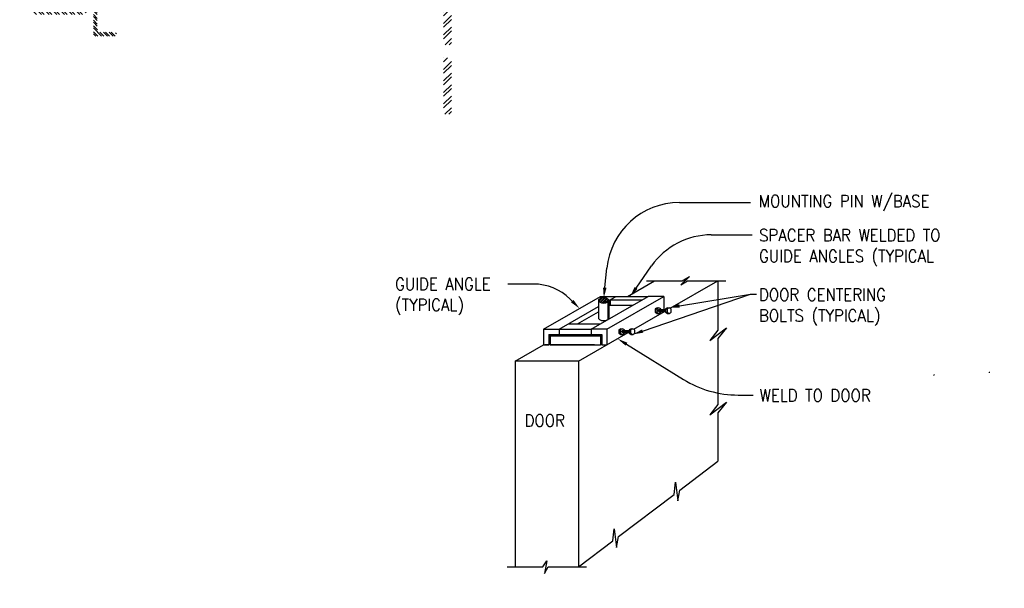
# Model space of a CAD drawing. Extents: x 0 to 15525, y 0 to 13883.
# Tile 4 of 6: x 2213 to 3348, y 777 to 1432. Entities that reach past the tile are written whole.
import ezdxf
from ezdxf.enums import TextEntityAlignment as Align

# ---------------------------------------------------------------- set-up
doc = ezdxf.new("R2010")
doc.units = 0
doc.header["$LTSCALE"] = 24
doc.layers.get('0').update_dxf_attribs({"linetype": 'CONTINUOUS'})
doc.layers.add('MECHANICAL', color=4, linetype='CONTINUOUS')
doc.layers.add('STEEL', color=3, linetype='CONTINUOUS')
doc.styles.get("Standard").update_dxf_attribs({"font": 'SIMPLEX'})

# ---------------------------------------------------------------- blocks, each defined once
blk = doc.blocks.new('*X')
at = {"color": 0}
for p, q in [((1301.93, 2123.95), (1302.11, 2124.13)), ((1301.93, 2123.06), (1303, 2124.13)), ((1301.93, 2121.29), (1303.43, 2122.79)), ((1301.93, 2120.41), (1303.43, 2121.91)), ((1301.93, 2118.64), (1303.43, 2120.14)), ((1301.93, 2117.76), (1303.43, 2119.26)), ((1339.4, 2108.38), (1351.66, 2120.64)), ((1301.93, 2115.99), (1303.43, 2117.49)), ((1301.93, 2115.11), (1303.43, 2116.61)), ((1302.97, 2114.38), (1303.43, 2114.84)), ((1339.4, 2099.54), (1353.68, 2113.82)), ((1373.18, 2109.32), (1367.18, 2115.32)), ((1373.18, 2100.48), (1367.18, 2106.48)), ((1330.92, 2073.39), (1353.68, 2096.15)), ((1337.82, 2071.44), (1353.68, 2087.31)), ((1373.18, 2082.8), (1367.18, 2088.8)), ((1145.31, 2073.39), (1154.31, 2082.39)), ((1154.15, 2073.39), (1163.15, 2082.39)), ((1171.82, 2073.39), (1180.82, 2082.39)), ((1180.66, 2073.39), (1189.66, 2082.39)), ((1198.34, 2073.39), (1207.34, 2082.39)), ((1207.18, 2073.39), (1216.18, 2082.39)), ((1224.86, 2073.39), (1233.86, 2082.39)), ((1233.7, 2073.39), (1242.7, 2082.39)), ((1251.37, 2073.39), (1260.37, 2082.39)), ((1260.21, 2073.39), (1269.21, 2082.39)), ((1277.89, 2073.39), (1286.89, 2082.39)), ((1286.73, 2073.39), (1295.73, 2082.39)), ((1304.41, 2073.39), (1313.41, 2082.39)), ((1313.25, 2073.39), (1322.25, 2082.39)), ((1373.18, 2073.96), (1367.18, 2079.96)), ((1339.4, 2055.35), (1353.68, 2069.63)), ((1339.4, 2046.51), (1353.68, 2060.79)), ((1373.18, 2056.28), (1367.18, 2062.28)), ((1373.18, 2047.45), (1367.18, 2053.45)), ((1345.71, 2035.14), (1353.68, 2043.11)), ((1373.18, 2029.77), (1367.18, 2035.77)), ((1292.88, 1544.39), (1283.15, 1554.12)), ((1292.88, 1553.23), (1291.99, 1554.12)), ((1292.88, 1526.71), (1274.88, 1544.71)), ((2090.6, 1533.75), (2099.12, 1542.28)), ((1292.88, 1517.87), (1274.88, 1535.87)), ((2090.6, 1525.18), (2099.6, 1534.18)), ((2090.6, 1520.5), (2099.6, 1529.49)), ((2090.6, 1511.93), (2099.6, 1520.92)), ((1292.88, 1500.2), (1274.88, 1518.2)), ((2090.6, 1507.24), (2099.6, 1516.23)), ((1292.88, 1491.36), (1274.88, 1509.36)), ((2090.6, 1498.67), (2099.6, 1507.66)), ((2090.61, 1493.98), (2099.6, 1502.98)), ((2116.52, 1497.8), (2122.26, 1503.54)), ((2124.68, 1494.54), (2133.68, 1503.54)), ((2130.93, 1494.54), (2139.93, 1503.54)), ((2142.36, 1494.54), (2151.36, 1503.54)), ((2148.61, 1494.54), (2157.61, 1503.54)), ((2160.04, 1494.54), (2169.04, 1503.54)), ((2166.29, 1494.54), (2175.29, 1503.54)), ((2177.72, 1494.54), (2186.72, 1503.54)), ((2183.97, 1494.54), (2192.97, 1503.54)), ((2195.39, 1494.54), (2204.39, 1503.54)), ((2201.64, 1494.54), (2210.64, 1503.54)), ((2213.07, 1494.54), (2222.07, 1503.54)), ((2219.32, 1494.54), (2228.32, 1503.54)), ((2230.75, 1494.54), (2236.52, 1500.31)), ((2090.61, 1485.41), (2099.6, 1494.41)), ((1292.88, 1473.68), (1274.88, 1491.68)), ((2090.61, 1480.73), (2099.6, 1489.72)), ((1292.88, 1464.84), (1274.88, 1482.84)), ((2090.61, 1472.16), (2099.6, 1481.15)), ((2090.61, 1467.47), (2099.6, 1476.46)), ((2090.51, 1458.8), (2099.6, 1467.89)), ((1292.88, 1447.16), (1274.88, 1465.16)), ((2080.63, 1444.24), (2099.6, 1463.2)), ((1292.88, 1438.32), (1274.88, 1456.32)), ((2089.2, 1444.24), (2099.6, 1454.63)), ((2046.56, 1449.94), (2048.91, 1452.28)), ((2049.43, 1444.24), (2058.43, 1453.24)), ((2054.12, 1444.24), (2063.12, 1453.24)), ((2062.69, 1444.24), (2071.69, 1453.24)), ((2067.37, 1444.24), (2076.37, 1453.24)), ((2075.95, 1444.24), (2085.05, 1453.34)), ((2093.89, 1444.24), (2099.6, 1449.94)), ((1289.15, 1424.37), (1274.88, 1438.65)), ((1280.31, 1424.37), (1274.88, 1429.81)), ((1292.88, 1385.29), (1283.8, 1394.37)), ((1292.88, 1394.13), (1292.64, 1394.37)), ((1292.88, 1367.61), (1274.88, 1385.61)), ((1292.88, 1358.77), (1274.88, 1376.77)), ((1292.88, 1341.1), (1274.88, 1359.1)), ((1292.88, 1332.26), (1274.88, 1350.26)), ((1292.88, 1314.58), (1274.88, 1332.58)), ((1292.88, 1305.74), (1274.88, 1323.74)), ((1292.88, 1288.06), (1274.88, 1306.06)), ((1292.88, 1279.23), (1274.88, 1297.23)), ((1289.8, 1264.62), (1274.88, 1279.55)), ((1280.97, 1264.62), (1274.88, 1270.71)), ((0.99, 0.51), (1.01, 0.52)), ((1.01, 0.5), (1.03, 0.52)), ((1.02, 0.49), (1.05, 0.52)), ((1.03, 0.46), (1.09, 0.52)), ((1.03, 0.48), (1.07, 0.52)), ((1.04, 0.45), (1.08, 0.49)), ((1.05, 0.43), (1.09, 0.47)), ((1.05, 0.42), (1.09, 0.45)), ((1.06, 0.4), (1.1, 0.44)), ((1.06, 0.38), (1.1, 0.42)), ((1.07, 0.37), (1.11, 0.41)), ((1.08, 0.34), (1.18, 0.43)), ((1.08, 0.35), (1.12, 0.39)), ((1.09, 0.5), (1.11, 0.51)), ((1.1, 0.33), (1.16, 0.4)), ((1.12, 0.33), (1.14, 0.36)), ((1.13, 0.41), (1.24, 0.52)), ((1.13, 0.5), (1.16, 0.52)), ((1.13, 0.52), (1.14, 0.52)), ((1.15, 0.45), (1.22, 0.52)), ((1.16, 0.48), (1.2, 0.52)), ((1.16, 0.5), (1.18, 0.52)), ((1.19, 0.44), (1.22, 0.48)), ((1.19, 0.43), (1.23, 0.47)), ((1.2, 0.41), (1.24, 0.45)), ((1.2, 0.4), (1.24, 0.44)), ((1.21, 0.38), (1.25, 0.42)), ((1.22, 0.37), (1.26, 0.41)), ((1.22, 0.35), (1.26, 0.39)), ((1.23, 0.34), (1.32, 0.43)), ((1.24, 0.5), (1.25, 0.51)), ((1.24, 0.33), (1.31, 0.39)), ((1.27, 0.33), (1.29, 0.36)), ((1.28, 0.5), (1.31, 0.52)), ((1.28, 0.51), (1.29, 0.52)), ((1.28, 0.41), (1.34, 0.47)), ((1.29, 0.44), (1.37, 0.52)), ((1.3, 0.5), (1.33, 0.52)), ((1.31, 0.48), (1.35, 0.52)), ((1.37, 0.5), (1.37, 0.5)), ((1.41, 0.5), (1.43, 0.52)), ((1.41, 0.33), (1.44, 0.36)), ((1.41, 0.35), (1.42, 0.36)), ((1.43, 0.5), (1.46, 0.52)), ((1.43, 0.33), (1.5, 0.4)), ((1.45, 0.45), (1.52, 0.52)), ((1.45, 0.47), (1.5, 0.52)), ((1.45, 0.49), (1.48, 0.52)), ((1.45, 0.43), (1.5, 0.49)), ((1.45, 0.41), (1.5, 0.46)), ((1.45, 0.39), (1.5, 0.44)), ((1.45, 0.37), (1.5, 0.42)), ((1.46, 0.33), (1.5, 0.38)), ((1.48, 0.33), (1.51, 0.36)), ((1.5, 0.33), (1.52, 0.36)), ((1.52, 0.5), (1.54, 0.52)), ((1.52, 0.33), (1.54, 0.35)), ((1.54, 0.5), (1.54, 0.5)), ((1.54, 0.33), (1.54, 0.33)), ((1.59, 0.5), (1.6, 0.52)), ((1.59, 0.34), (1.61, 0.36)), ((1.6, 0.5), (1.62, 0.52)), ((1.6, 0.33), (1.66, 0.38)), ((1.62, 0.49), (1.65, 0.52)), ((1.62, 0.48), (1.67, 0.52)), ((1.62, 0.46), (1.69, 0.52)), ((1.62, 0.44), (1.66, 0.47)), ((1.62, 0.41), (1.66, 0.45)), ((1.62, 0.39), (1.66, 0.42)), ((1.62, 0.37), (1.66, 0.4)), ((1.63, 0.33), (1.66, 0.36)), ((1.65, 0.33), (1.67, 0.36)), ((1.66, 0.47), (1.7, 0.51)), ((1.67, 0.46), (1.71, 0.5)), ((1.67, 0.33), (1.69, 0.36)), ((1.68, 0.45), (1.72, 0.49)), ((1.69, 0.44), (1.73, 0.47)), ((1.69, 0.33), (1.69, 0.34)), ((1.7, 0.43), (1.74, 0.46)), ((1.71, 0.41), (1.75, 0.45)), ((1.72, 0.4), (1.75, 0.44)), ((1.73, 0.39), (1.76, 0.43)), ((1.74, 0.38), (1.77, 0.42)), ((1.75, 0.37), (1.78, 0.41)), ((1.76, 0.51), (1.77, 0.52)), ((1.76, 0.36), (1.79, 0.39)), ((1.77, 0.5), (1.79, 0.52)), ((1.77, 0.35), (1.83, 0.41)), ((1.78, 0.33), (1.83, 0.39)), ((1.79, 0.5), (1.82, 0.52)), ((1.8, 0.49), (1.84, 0.52)), ((1.8, 0.46), (1.86, 0.52)), ((1.8, 0.44), (1.83, 0.47)), ((1.8, 0.42), (1.83, 0.45)), ((1.8, 0.4), (1.83, 0.43)), ((1.8, 0.33), (1.83, 0.37)), ((1.82, 0.33), (1.83, 0.35)), ((1.86, 0.5), (1.86, 0.51)), ((1.9, 0.5), (1.92, 0.52)), ((1.9, 0.48), (1.94, 0.52)), ((1.9, 0.46), (1.96, 0.52)), ((1.9, 0.35), (2.07, 0.52)), ((1.9, 0.33), (2.09, 0.52)), ((1.91, 0.45), (1.94, 0.47)), ((1.92, 0.33), (2.11, 0.52)), ((1.93, 0.45), (1.93, 0.45)), ((1.94, 0.33), (2.11, 0.5)), ((1.96, 0.49), (1.99, 0.52)), ((1.97, 0.33), (1.99, 0.36)), ((1.98, 0.5), (2.01, 0.52)), ((1.99, 0.33), (2.01, 0.36)), ((2, 0.5), (2.03, 0.52)), ((2.01, 0.33), (2.03, 0.36)), ((2.02, 0.5), (2.05, 0.52)), ((2.03, 0.33), (2.06, 0.36)), ((2.05, 0.33), (2.11, 0.39)), ((2.07, 0.38), (2.11, 0.41)), ((2.07, 0.33), (2.11, 0.37)), ((2.08, 0.41), (2.08, 0.41)), ((2.09, 0.33), (2.11, 0.35)), ((2.15, 0.5), (2.18, 0.52)), ((2.15, 0.51), (2.16, 0.52)), ((2.15, 0.34), (2.16, 0.36)), ((2.16, 0.33), (2.24, 0.41)), ((2.17, 0.5), (2.2, 0.52)), ((2.18, 0.44), (2.26, 0.52)), ((2.18, 0.47), (2.24, 0.52)), ((2.18, 0.49), (2.22, 0.52)), ((2.18, 0.42), (2.24, 0.48)), ((2.18, 0.4), (2.24, 0.46)), ((2.18, 0.38), (2.24, 0.43)), ((2.18, 0.33), (2.24, 0.39)), ((2.2, 0.33), (2.24, 0.37)), ((2.22, 0.33), (2.25, 0.36)), ((2.24, 0.33), (2.27, 0.36)), ((2.26, 0.5), (2.28, 0.52)), ((2.26, 0.33), (2.29, 0.36)), ((2.28, 0.5), (2.28, 0.5)), ((2.28, 0.33), (2.31, 0.36)), ((2.3, 0.33), (2.37, 0.4)), ((2.33, 0.33), (2.37, 0.38)), ((2.34, 0.39), (2.36, 0.41)), ((2.35, 0.33), (2.37, 0.36)), ((2.37, 0.33), (2.37, 0.34)), ((2.4, 0.51), (2.41, 0.52)), ((2.4, 0.34), (2.41, 0.36)), ((2.41, 0.5), (2.43, 0.52)), ((2.41, 0.33), (2.52, 0.44)), ((2.43, 0.5), (2.45, 0.52)), ((2.43, 0.33), (2.5, 0.4)), ((2.44, 0.45), (2.52, 0.52)), ((2.44, 0.47), (2.49, 0.52)), ((2.44, 0.49), (2.47, 0.52)), ((2.44, 0.43), (2.5, 0.48)), ((2.44, 0.4), (2.5, 0.46)), ((2.44, 0.38), (2.5, 0.44)), ((2.45, 0.33), (2.5, 0.38)), ((2.47, 0.33), (2.5, 0.36)), ((2.5, 0.33), (2.52, 0.36)), ((2.51, 0.5), (2.54, 0.52)), ((2.51, 0.41), (2.57, 0.47)), ((2.52, 0.33), (2.54, 0.36)), ((2.53, 0.5), (2.56, 0.52)), ((2.53, 0.41), (2.57, 0.45)), ((2.54, 0.4), (2.57, 0.43)), ((2.54, 0.33), (2.56, 0.36)), ((2.55, 0.47), (2.55, 0.47)), ((2.55, 0.38), (2.57, 0.41)), ((2.56, 0.5), (2.58, 0.52)), ((2.56, 0.33), (2.58, 0.36)), ((2.57, 0.38), (2.57, 0.39)), ((2.58, 0.5), (2.6, 0.52)), ((2.58, 0.33), (2.64, 0.4)), ((2.59, 0.49), (2.62, 0.52)), ((2.6, 0.33), (2.64, 0.37)), ((2.61, 0.48), (2.64, 0.52)), ((2.61, 0.47), (2.64, 0.5)), ((2.61, 0.39), (2.63, 0.41)), ((2.62, 0.45), (2.64, 0.48)), ((2.62, 0.33), (2.64, 0.35)), ((2.63, 0.45), (2.64, 0.46)), ((2.68, 0.51), (2.69, 0.52)), ((2.68, 0.5), (2.71, 0.52)), ((2.68, 0.34), (2.69, 0.36)), ((2.69, 0.33), (2.79, 0.44)), ((2.7, 0.5), (2.73, 0.52)), ((2.71, 0.33), (2.77, 0.39)), ((2.72, 0.49), (2.75, 0.52)), ((2.72, 0.47), (2.77, 0.52)), ((2.72, 0.45), (2.79, 0.52)), ((2.72, 0.43), (2.77, 0.48)), ((2.72, 0.4), (2.77, 0.46)), ((2.72, 0.38), (2.77, 0.44)), ((2.73, 0.33), (2.77, 0.37)), ((2.75, 0.33), (2.78, 0.36)), ((2.77, 0.33), (2.79, 0.36)), ((2.79, 0.5), (2.81, 0.52)), ((2.79, 0.42), (2.82, 0.44)), ((2.79, 0.33), (2.81, 0.35)), ((2.81, 0.5), (2.83, 0.52)), ((2.81, 0.42), (2.84, 0.44)), ((2.83, 0.5), (2.86, 0.52)), ((2.83, 0.41), (2.91, 0.49)), ((2.84, 0.4), (2.87, 0.43)), ((2.84, 0.38), (2.88, 0.42)), ((2.85, 0.49), (2.87, 0.52)), ((2.85, 0.36), (2.89, 0.41)), ((2.85, 0.35), (2.9, 0.4)), ((2.86, 0.48), (2.89, 0.51)), ((2.86, 0.46), (2.9, 0.5)), ((2.86, 0.34), (2.9, 0.38)), ((2.87, 0.43), (2.92, 0.48)), ((2.88, 0.33), (2.9, 0.36)), ((2.89, 0.33), (2.94, 0.37)), ((2.92, 0.37), (2.93, 0.39)), ((2.92, 0.33), (2.94, 0.35)), ((3.65, 0.51), (3.66, 0.52)), ((3.65, 0.34), (3.66, 0.36)), ((3.66, 0.33), (3.85, 0.52)), ((3.66, 0.5), (3.68, 0.52)), ((3.68, 0.44), (3.77, 0.52)), ((3.68, 0.46), (3.75, 0.52)), ((3.68, 0.48), (3.72, 0.52)), ((3.68, 0.5), (3.7, 0.52)), ((3.68, 0.42), (3.74, 0.47)), ((3.68, 0.4), (3.74, 0.45)), ((3.68, 0.37), (3.74, 0.43)), ((3.68, 0.33), (3.74, 0.38)), ((3.7, 0.33), (3.74, 0.36)), ((3.73, 0.33), (3.75, 0.36)), ((3.75, 0.33), (3.77, 0.36)), ((3.76, 0.5), (3.77, 0.5)), ((3.77, 0.42), (3.87, 0.52)), ((3.77, 0.33), (3.77, 0.33)), ((3.78, 0.41), (3.82, 0.44)), ((3.79, 0.5), (3.81, 0.52)), ((3.79, 0.4), (3.83, 0.43)), ((3.8, 0.39), (3.84, 0.42)), ((3.8, 0.34), (3.81, 0.36)), ((3.81, 0.5), (3.83, 0.52)), ((3.81, 0.38), (3.85, 0.41)), ((3.81, 0.33), (3.87, 0.39)), ((3.83, 0.37), (3.86, 0.4)), ((3.83, 0.33), (3.88, 0.38)), ((3.85, 0.33), (3.89, 0.37)), ((3.86, 0.49), (3.89, 0.52)), ((3.87, 0.33), (3.9, 0.36)), ((3.89, 0.5), (3.92, 0.52)), ((3.9, 0.33), (3.92, 0.36)), ((3.91, 0.5), (3.92, 0.5)), ((3.92, 0.33), (3.93, 0.35)), ((3.96, 0.5), (3.98, 0.52)), ((3.96, 0.52), (3.96, 0.52)), ((3.96, 0.33), (3.98, 0.36)), ((3.96, 0.35), (3.96, 0.36)), ((3.98, 0.5), (4, 0.52)), ((3.98, 0.33), (4.06, 0.41)), ((4, 0.46), (4.06, 0.52)), ((4, 0.48), (4.04, 0.52)), ((4, 0.5), (4.02, 0.52)), ((4, 0.44), (4.06, 0.49)), ((4, 0.42), (4.06, 0.47)), ((4, 0.4), (4.06, 0.45)), ((4, 0.37), (4.07, 0.44)), ((4, 0.33), (4.06, 0.39)), ((4.02, 0.33), (4.06, 0.37)), ((4.04, 0.33), (4.07, 0.36)), ((4.06, 0.5), (4.09, 0.52)), ((4.06, 0.41), (4.09, 0.44)), ((4.07, 0.33), (4.09, 0.36)), ((4.08, 0.5), (4.11, 0.52)), ((4.08, 0.41), (4.13, 0.46)), ((4.09, 0.33), (4.11, 0.36)), ((4.1, 0.5), (4.13, 0.52)), ((4.1, 0.41), (4.13, 0.44)), ((4.11, 0.46), (4.12, 0.47)), ((4.11, 0.39), (4.13, 0.42)), ((4.11, 0.33), (4.13, 0.36)), ((4.12, 0.38), (4.13, 0.4)), ((4.13, 0.5), (4.15, 0.52)), ((4.13, 0.33), (4.16, 0.36)), ((4.15, 0.5), (4.17, 0.52)), ((4.15, 0.33), (4.21, 0.39)), ((4.16, 0.49), (4.19, 0.52)), ((4.17, 0.48), (4.21, 0.51)), ((4.17, 0.37), (4.2, 0.41)), ((4.17, 0.33), (4.21, 0.37)), ((4.18, 0.46), (4.21, 0.49)), ((4.18, 0.45), (4.21, 0.47)), ((4.18, 0.4), (4.18, 0.41)), ((4.19, 0.33), (4.21, 0.34)), ((4.2, 0.45), (4.21, 0.45)), ((4.24, 0.51), (4.26, 0.52)), ((4.24, 0.34), (4.26, 0.36)), ((4.25, 0.5), (4.28, 0.52)), ((4.26, 0.33), (4.33, 0.41)), ((4.27, 0.5), (4.3, 0.52)), ((4.28, 0.44), (4.36, 0.52)), ((4.28, 0.46), (4.34, 0.52)), ((4.28, 0.48), (4.32, 0.52)), ((4.28, 0.42), (4.33, 0.47)), ((4.28, 0.39), (4.33, 0.45)), ((4.28, 0.37), (4.33, 0.43)), ((4.28, 0.33), (4.33, 0.38)), ((4.3, 0.33), (4.33, 0.36)), ((4.32, 0.33), (4.35, 0.36)), ((4.34, 0.33), (4.37, 0.36)), ((4.36, 0.5), (4.37, 0.51)), ((4.36, 0.33), (4.39, 0.36)), ((4.38, 0.33), (4.41, 0.36)), ((4.4, 0.33), (4.46, 0.39)), ((4.43, 0.38), (4.46, 0.41)), ((4.43, 0.33), (4.46, 0.37)), ((4.44, 0.41), (4.44, 0.41)), ((4.45, 0.33), (4.46, 0.35)), ((4.49, 0.5), (4.51, 0.52)), ((4.49, 0.35), (4.49, 0.36)), ((4.49, 0.33), (4.51, 0.36)), ((4.51, 0.5), (4.53, 0.52)), ((4.51, 0.33), (4.58, 0.4)), ((4.52, 0.49), (4.55, 0.52)), ((4.53, 0.48), (4.57, 0.52)), ((4.53, 0.45), (4.59, 0.52)), ((4.53, 0.43), (4.58, 0.49)), ((4.53, 0.41), (4.58, 0.47)), ((4.53, 0.39), (4.58, 0.44)), ((4.53, 0.37), (4.58, 0.42)), ((4.53, 0.33), (4.58, 0.38)), ((4.55, 0.33), (4.58, 0.36)), ((4.57, 0.33), (4.6, 0.36)), ((4.59, 0.5), (4.62, 0.52)), ((4.6, 0.33), (4.62, 0.36)), ((4.61, 0.5), (4.62, 0.51)), ((4.62, 0.33), (4.64, 0.36)), ((4.64, 0.33), (4.67, 0.36)), ((4.66, 0.33), (4.72, 0.39)), ((4.68, 0.37), (4.72, 0.41)), ((4.68, 0.33), (4.72, 0.37)), ((4.69, 0.4), (4.7, 0.41)), ((4.7, 0.33), (4.72, 0.35)), ((4.73, 0.5), (4.74, 0.52)), ((4.74, 0.5), (4.76, 0.52)), ((4.76, 0.49), (4.79, 0.52)), ((4.77, 0.48), (4.81, 0.52)), ((4.78, 0.47), (4.83, 0.52)), ((4.78, 0.46), (4.82, 0.49)), ((4.78, 0.35), (4.79, 0.36)), ((4.79, 0.45), (4.83, 0.48)), ((4.79, 0.33), (4.81, 0.36)), ((4.8, 0.43), (4.84, 0.47)), ((4.81, 0.42), (4.85, 0.46)), ((4.81, 0.33), (4.88, 0.4)), ((4.82, 0.5), (4.85, 0.52)), ((4.82, 0.39), (4.96, 0.52)), ((4.82, 0.37), (4.92, 0.47)), ((4.82, 0.41), (4.86, 0.44)), ((4.83, 0.33), (4.88, 0.38)), ((4.85, 0.5), (4.85, 0.5)), ((4.85, 0.33), (4.88, 0.36)), ((4.87, 0.5), (4.89, 0.52)), ((4.87, 0.33), (4.9, 0.36)), ((4.89, 0.5), (4.91, 0.52)), ((4.89, 0.33), (4.92, 0.36)), ((4.9, 0.48), (4.93, 0.52)), ((4.91, 0.33), (4.92, 0.33)), ((4.95, 0.5), (4.97, 0.52)), ((129.09, -5.08), (129.65, -4.52)), ((129.09, -5.08), (129.65, -4.52)), ((129.16, -5.19), (129.86, -4.49)), ((129.16, -5.19), (129.86, -4.49)), ((129.37, -5.34), (130.22, -4.49)), ((129.37, -5.34), (130.22, -4.49)), ((129.49, -5.39), (130.38, -4.5)), ((129.49, -5.39), (130.38, -4.5)), ((129.78, -5.46), (130.66, -4.58)), ((129.78, -5.46), (130.66, -4.58)), ((129.94, -5.47), (130.78, -4.63)), ((129.94, -5.47), (130.78, -4.63)), ((130.3, -5.46), (130.97, -4.79)), ((130.3, -5.46), (130.97, -4.79)), ((130.52, -5.42), (131.04, -4.9)), ((130.52, -5.42), (131.04, -4.9))]:
    blk.add_line(p, q, dxfattribs=at)

msp = doc.modelspace()

# ---------------------------------------------------------------- linework, layer by layer
at = {"color": 0}
for p, q in [((2973.3, 1221.5), (3055.1, 1221.5)), ((3010.1, 1184.4), (3057.1, 1184.4)), ((2887.4, 1123.5), (2889.7, 1145.8)), ((2923.4, 1123.1), (2941.3, 1148.6)), ((2805.3, 1127.7), (2775.8, 1127.7)), ((2931, 1073.5), (3055.1, 1116)), ((2973.4, 1102.4), (3055.1, 1116)), ((3055.1, 1116), (3062.3, 1116)), ((2849.8, 1108), (2847.5, 1110.3)), ((2822.8, 1057.6), (2818.3, 1057.6)), ((2875.4, 1057.6), (2824.3, 1057.6)), ((2912.3, 1058.4), (2978, 1017.8)), ((3041.1, 999.8), (3058.4, 999.8))]:
    msp.add_line(p, q, dxfattribs=at)
for centre, radius, start, end in [((2973.3, 1137.5), 84, 90, 174.2981), ((3010.1, 1100.4), 84, 90, 144.9902), ((2805.3, 1067.7), 60, 45.3261, 90), ((3041.1, 1119.8), 120, 238.26, 270)]:
    msp.add_arc(centre, radius, start, end, dxfattribs=at)
for points in [[(2889.4, 1123.3), (2885.4, 1123.7), (2886.2, 1111.5)], [(2925.1, 1122), (2921.8, 1124.3), (2916.6, 1113.3)], [(2851.3, 1109.4), (2848.4, 1106.6), (2858.4, 1099.5)], [(2973.7, 1100.4), (2973.1, 1104.4), (2961.6, 1100.4)], [(2824.3, 1068), (2827.2, 1069.6), (2827.2, 1068), (2827.2, 1069.6)], [(2827.2, 1069.6), (2882.3, 1069.6), (2827.2, 1068), (2882.3, 1068)], [(2882.3, 1069.6), (2883.8, 1069.6), (2882.3, 1068.8), (2883.8, 1068.8)], [(2882.3, 1068.8), (2883.8, 1068.8), (2882.3, 1068), (2883.8, 1068.8)], [(2882.3, 1068.8), (2883.8, 1068.8), (2882.3, 1068), (2882.3, 1068.8)], [(2931.7, 1071.6), (2930.4, 1075.4), (2919.7, 1069.6)], [(2911.3, 1056.7), (2913.4, 1060.1), (2902.1, 1064.7)]]:
    msp.add_solid(points, dxfattribs=at)
at = {"layer": 'MECHANICAL', "color": 0}
for p, q in [((2984.9, 1136.2), (2975, 1126.6)), ((2976.7, 1131.4), (2984.9, 1136.2)), ((2913.6, 1113.5), (2944.7, 1131.4)), ((2935.6, 1131.4), (2976.7, 1131.4)), ((2962.8, 1099.7), (3017.7, 1131.4)), ((2975, 1126.6), (2982.6, 1131.4)), ((2982.6, 1131.4), (3026.9, 1131.4)), ((3017.7, 1131.4), (3017.7, 1074.6)), ((2816.8, 1075.6), (2882.5, 1113.5)), ((2871.8, 1075.6), (2937.5, 1113.5)), ((2889.8, 1075.6), (2955.5, 1113.5)), ((2892.1, 1108.7), (2900.5, 1113.5)), ((2900.5, 1113.5), (2937.5, 1113.5)), ((2834.8, 1075.6), (2880.1, 1101.8)), ((2892.1, 1102.7), (2893.6, 1103.5)), ((2893.6, 1109.5), (2893.6, 1103.5)), ((2893.6, 1109.5), (2930.6, 1109.5)), ((2893.6, 1103.5), (2920.2, 1103.5)), ((2947.7, 1100.4), (2945.3, 1099)), ((2949.6, 1100.4), (2947.2, 1099)), ((2947.7, 1100.4), (2949.6, 1100.4)), ((2952.1, 1099), (2949.6, 1100.4)), ((2959.7, 1100.4), (2957.2, 1099)), ((2961.6, 1100.4), (2959.1, 1099)), ((2959.7, 1100.4), (2961.6, 1100.4)), ((2964, 1099), (2961.6, 1100.4)), ((2855.9, 1081.7), (2880.1, 1095.8)), ((2920.9, 1075.5), (2956.3, 1096)), ((2945.3, 1099), (2945.3, 1095.2)), ((2945.3, 1099), (2947.2, 1099)), ((2945.3, 1095.2), (2947.7, 1093.8)), ((2945.3, 1095.2), (2947.2, 1095.2)), ((2947.2, 1099), (2947.2, 1095.2)), ((2947.2, 1095.2), (2949.6, 1093.8)), ((2947.7, 1093.8), (2949.6, 1093.8)), ((2949.6, 1098.3), (2957.2, 1098.3)), ((2949.6, 1096), (2957.2, 1096)), ((2949.6, 1093.8), (2952.1, 1095.2)), ((2952.1, 1098.3), (2952.1, 1099)), ((2952.1, 1095.2), (2952.1, 1096)), ((2957.2, 1099), (2959.1, 1099)), ((2957.2, 1099), (2957.2, 1095.2)), ((2957.2, 1095.2), (2959.1, 1095.2)), ((2957.2, 1095.2), (2959.7, 1093.8)), ((2959.1, 1099), (2959.1, 1095.2)), ((2959.1, 1095.2), (2961.6, 1093.8)), ((2959.7, 1093.8), (2961.6, 1093.8)), ((2961.6, 1093.8), (2964, 1095.2)), ((2964, 1095.2), (2964, 1099)), ((2845.5, 1081.7), (2882.5, 1081.7)), ((2822.8, 1069.6), (2834.8, 1069.6)), ((2824.3, 1068), (2827.2, 1069.6)), ((2834.8, 1075.6), (2871.8, 1075.6)), ((2834.8, 1069.6), (2871.8, 1069.6)), ((2857, 1038.7), (2914.4, 1071.8)), ((2871.8, 1069.6), (2883.8, 1069.6)), ((2882.3, 1068), (2883.8, 1068.8)), ((2905.9, 1076.2), (2903.4, 1074.8)), ((2903.4, 1074.8), (2905.3, 1074.8)), ((2903.4, 1074.8), (2903.4, 1071)), ((2903.4, 1071), (2905.3, 1071)), ((2903.4, 1071), (2905.9, 1069.6)), ((2907.7, 1076.2), (2905.3, 1074.8)), ((2905.3, 1074.8), (2905.3, 1071)), ((2905.3, 1071), (2907.7, 1069.6)), ((2905.9, 1076.2), (2907.7, 1076.2)), ((2905.9, 1069.6), (2907.7, 1069.6)), ((2910.2, 1074.8), (2907.7, 1076.2)), ((2907.7, 1074.1), (2915.4, 1074.1)), ((2907.7, 1071.8), (2915.4, 1071.8)), ((2907.7, 1069.6), (2910.2, 1071)), ((2910.2, 1074.1), (2910.2, 1074.8)), ((2910.2, 1071), (2910.2, 1071.8)), ((2917.8, 1076.2), (2915.4, 1074.8)), ((2915.4, 1074.8), (2915.4, 1071)), ((2915.4, 1074.8), (2917.2, 1074.8)), ((2915.4, 1071), (2917.8, 1069.6)), ((2915.4, 1071), (2917.2, 1071)), ((2919.7, 1076.2), (2917.2, 1074.8)), ((2917.2, 1074.8), (2917.2, 1071)), ((2917.2, 1071), (2919.7, 1069.6)), ((2917.8, 1076.2), (2919.7, 1076.2)), ((2917.8, 1069.6), (2919.7, 1069.6)), ((2922.1, 1074.8), (2919.7, 1076.2)), ((2919.7, 1069.6), (2922.1, 1071)), ((2922.1, 1071), (2922.1, 1074.8)), ((3008.3, 1062.8), (3027.5, 1077.2)), ((3017.7, 1074.6), (3008.3, 1062.8)), ((3027.5, 1077.2), (3017.7, 1065)), ((2784, 1038.7), (2816.8, 1057.6)), ((2822.8, 1057.6), (2824.3, 1058.5)), ((2882.3, 1057.6), (2883.8, 1058.5)), ((3017.7, 1065), (3017.7, 988.8)), ((2857, 1038.7), (2784, 1038.7)), ((2784, 1038.7), (2784, 801.7)), ((2857, 1038.7), (2857, 801.7)), ((3008.3, 977), (3027.5, 991.4)), ((3017.7, 988.8), (3008.3, 977)), ((3027.5, 991.4), (3017.7, 979.2)), ((3017.7, 979.2), (3017.7, 923.6)), ((2973.7, 890.2), (3017.7, 923.6)), ((2967.2, 885.3), (2968.9, 899.3)), ((2968.9, 899.3), (2971.6, 877.8)), ((2903, 836.6), (2967.2, 885.3)), ((2971.6, 877.8), (2973.7, 890.2)), ((2896.5, 831.7), (2898.2, 845.7)), ((2898.2, 845.7), (2900.9, 824.2)), ((2857, 801.7), (2896.5, 831.7)), ((2900.9, 824.2), (2903, 836.6)), ((2816.1, 801.7), (2820.5, 808.8)), ((2820.5, 808.8), (2817.8, 794.3)), ((2774.9, 801.7), (2816.1, 801.7)), ((2817.8, 794.3), (2822, 801.7)), ((2822, 801.7), (2866.2, 801.7))]:
    msp.add_line(p, q, dxfattribs=at)
at = {"layer": 'MECHANICAL', "color": 0, "linetype": 'CONTINUOUS'}
for p, q in [((2816.8, 1057.6), (2822.8, 1057.6)), ((2824.3, 1057.6), (2882.3, 1057.6)), ((2883.8, 1057.6), (2889.8, 1057.6))]:
    msp.add_line(p, q, dxfattribs=at)
at = {"layer": 'MECHANICAL', "color": 0}
msp.add_lwpolyline([(2886.1, 1105.8, 0.051506), (2888.5, 1106, 0.06536), (2890.3, 1106.7, 0.104388), (2891.7, 1107.8, 0.173676), (2892.1, 1108.8, 0.173676), (2891.7, 1109.8, 0.104388), (2890.3, 1110.9, 0.06536), (2888.5, 1111.5, 0.051506), (2886.1, 1111.8, 0.051506), (2883.7, 1111.5, 0.06536), (2881.9, 1110.9, 0.104388), (2880.5, 1109.8, 0.173676), (2880.1, 1108.8, 0.173676), (2880.5, 1107.8, 0.104388), (2881.9, 1106.7, 0.06536), (2883.7, 1106, 0.051506)], format="xyb", close=True, dxfattribs=at)
for points in [[(2949.1, 1097.1, -0.047347), (2949.1, 1097.6, -0.061047), (2949.2, 1097.9, -0.102153), (2949.4, 1098.2, -0.184674), (2949.6, 1098.3, -0.003431), (2949.6, 1098.3, -0.102153)], [(2949.6, 1096, -0.003431), (2949.6, 1096, -0.184674), (2949.4, 1096, -0.102153), (2949.2, 1096.3, -0.061047), (2949.1, 1096.6, -0.047347), (2949.1, 1097.1, -0.047347)], [(2949.5, 1097.1, -0.047347), (2949.5, 1097.6, -0.061047), (2949.6, 1097.9, -0.102153), (2949.8, 1098.2, -0.184674), (2950, 1098.3, -0.003431), (2950, 1098.3, -0.102153)], [(2950, 1096, -0.003431), (2950, 1096, -0.184674), (2949.8, 1096, -0.102153), (2949.6, 1096.3, -0.061047), (2949.5, 1096.6, -0.047347), (2949.5, 1097.1, -0.047347)], [(2949.9, 1097.1, -0.047347), (2949.9, 1097.6, -0.061047), (2950.1, 1097.9, -0.102153), (2950.3, 1098.2, -0.184674), (2950.4, 1098.3, -0.003431), (2950.4, 1098.3, -0.102153)], [(2950.4, 1096, -0.003431), (2950.4, 1096, -0.184674), (2950.3, 1096, -0.102153), (2950.1, 1096.3, -0.061047), (2949.9, 1096.6, -0.047347), (2949.9, 1097.1, -0.047347)], [(2950.3, 1097.1, -0.047347), (2950.3, 1097.6, -0.061047), (2950.4, 1097.9, -0.102153), (2950.6, 1098.2, -0.184674), (2950.8, 1098.3, -0.003431), (2950.8, 1098.3, -0.102153)], [(2950.8, 1096, -0.003431), (2950.8, 1096, -0.184674), (2950.6, 1096, -0.102153), (2950.4, 1096.3, -0.061047), (2950.3, 1096.6, -0.047347), (2950.3, 1097.1, -0.047347)], [(2950.7, 1097.1, -0.047347), (2950.7, 1097.6, -0.061047), (2950.8, 1097.9, -0.102153), (2951, 1098.2, -0.184674), (2951.2, 1098.3, -0.003431), (2951.2, 1098.3, -0.102153)], [(2951.2, 1096, -0.003431), (2951.2, 1096, -0.184674), (2951, 1096, -0.102153), (2950.8, 1096.3, -0.061047), (2950.7, 1096.6, -0.047347), (2950.7, 1097.1, -0.047347)], [(2951.1, 1097.1, -0.047347), (2951.1, 1097.6, -0.061047), (2951.2, 1097.9, -0.102153), (2951.4, 1098.2, -0.184674), (2951.6, 1098.3, -0.003431), (2951.6, 1098.3, -0.102153)], [(2951.6, 1096, -0.003431), (2951.6, 1096, -0.184674), (2951.4, 1096, -0.102153), (2951.2, 1096.3, -0.061047), (2951.1, 1096.6, -0.047347), (2951.1, 1097.1, -0.047347)], [(2951.5, 1097.1, -0.047347), (2951.5, 1097.6, -0.061047), (2951.6, 1097.9, -0.102153), (2951.8, 1098.2, -0.184674), (2952, 1098.3, -0.003431), (2952, 1098.3, -0.102153)], [(2952, 1096, -0.003431), (2952, 1096, -0.184674), (2951.8, 1096, -0.102153), (2951.6, 1096.3, -0.061047), (2951.5, 1096.6, -0.047347), (2951.5, 1097.1, -0.047347)], [(2951.9, 1097.1, -0.047347), (2951.9, 1097.6, -0.061047), (2952, 1097.9, -0.102153), (2952.2, 1098.2, -0.184674), (2952.4, 1098.3, -0.003431), (2952.4, 1098.3, -0.102153)], [(2952.4, 1096, -0.003431), (2952.4, 1096, -0.184674), (2952.2, 1096, -0.102153), (2952, 1096.3, -0.061047), (2951.9, 1096.6, -0.047347), (2951.9, 1097.1, -0.047347)], [(2952.3, 1097.1, -0.047347), (2952.3, 1097.6, -0.061047), (2952.4, 1097.9, -0.102153), (2952.6, 1098.2, -0.184674), (2952.8, 1098.3, -0.003431), (2952.8, 1098.3, -0.102153)], [(2952.8, 1096, -0.003431), (2952.8, 1096, -0.184674), (2952.6, 1096, -0.102153), (2952.4, 1096.3, -0.061047), (2952.3, 1096.6, -0.047347), (2952.3, 1097.1, -0.047347)], [(2952.7, 1097.1, -0.047347), (2952.7, 1097.6, -0.061047), (2952.8, 1097.9, -0.102153), (2953, 1098.2, -0.184674), (2953.2, 1098.3, -0.003431), (2953.2, 1098.3, -0.102153)], [(2953.2, 1096, -0.003431), (2953.2, 1096, -0.184674), (2953, 1096, -0.102153), (2952.8, 1096.3, -0.061047), (2952.7, 1096.6, -0.047347), (2952.7, 1097.1, -0.047347)], [(2953.1, 1097.1, -0.047347), (2953.1, 1097.6, -0.061047), (2953.2, 1097.9, -0.102153), (2953.4, 1098.2, -0.184674), (2953.6, 1098.3, -0.003431), (2953.6, 1098.3, -0.102153)], [(2953.6, 1096, -0.003431), (2953.6, 1096, -0.184674), (2953.4, 1096, -0.102153), (2953.2, 1096.3, -0.061047), (2953.1, 1096.6, -0.047347), (2953.1, 1097.1, -0.047347)], [(2953.5, 1097.1, -0.047347), (2953.5, 1097.6, -0.061047), (2953.6, 1097.9, -0.102153), (2953.8, 1098.2, -0.184674), (2954, 1098.3, -0.003431), (2954, 1098.3, -0.102153)], [(2954, 1096, -0.003431), (2954, 1096, -0.184674), (2953.8, 1096, -0.102153), (2953.6, 1096.3, -0.061047), (2953.5, 1096.6, -0.047347), (2953.5, 1097.1, -0.047347)], [(2953.9, 1097.1, -0.047347), (2953.9, 1097.6, -0.061047), (2954, 1097.9, -0.102153), (2954.2, 1098.2, -0.184674), (2954.4, 1098.3, -0.003431), (2954.4, 1098.3, -0.102153)], [(2954.4, 1096, -0.003431), (2954.4, 1096, -0.184674), (2954.2, 1096, -0.102153), (2954, 1096.3, -0.061047), (2953.9, 1096.6, -0.047347), (2953.9, 1097.1, -0.047347)], [(2954.3, 1097.1, -0.047347), (2954.3, 1097.6, -0.061047), (2954.4, 1097.9, -0.102153), (2954.6, 1098.2, -0.184674), (2954.8, 1098.3, -0.003431), (2954.8, 1098.3, -0.102153)], [(2954.8, 1096, -0.003431), (2954.8, 1096, -0.184674), (2954.6, 1096, -0.102153), (2954.4, 1096.3, -0.061047), (2954.3, 1096.6, -0.047347), (2954.3, 1097.1, -0.047347)], [(2954.7, 1097.1, -0.047347), (2954.7, 1097.6, -0.061047), (2954.9, 1097.9, -0.102153), (2955.1, 1098.2, -0.184674), (2955.2, 1098.3, -0.003431), (2955.2, 1098.3, -0.102153)], [(2955.2, 1096, -0.003431), (2955.2, 1096, -0.184674), (2955.1, 1096, -0.102153), (2954.9, 1096.3, -0.061047), (2954.7, 1096.6, -0.047347), (2954.7, 1097.1, -0.047347)], [(2955.1, 1097.1, -0.047347), (2955.1, 1097.6, -0.061047), (2955.2, 1097.9, -0.102153), (2955.4, 1098.2, -0.184674), (2955.6, 1098.3, -0.003431), (2955.6, 1098.3, -0.102153)], [(2955.6, 1096, -0.003431), (2955.6, 1096, -0.184674), (2955.4, 1096, -0.102153), (2955.2, 1096.3, -0.061047), (2955.1, 1096.6, -0.047347), (2955.1, 1097.1, -0.047347)], [(2955.5, 1097.1, -0.047347), (2955.5, 1097.6, -0.061047), (2955.7, 1097.9, -0.102153), (2955.9, 1098.2, -0.184674), (2956, 1098.3, -0.003431), (2956, 1098.3, -0.102153)], [(2956, 1096, -0.003431), (2956, 1096, -0.184674), (2955.9, 1096, -0.102153), (2955.7, 1096.3, -0.061047), (2955.5, 1096.6, -0.047347), (2955.5, 1097.1, -0.047347)], [(2955.9, 1097.1, -0.047347), (2955.9, 1097.6, -0.061047), (2956, 1097.9, -0.102153), (2956.2, 1098.2, -0.184674), (2956.4, 1098.3, -0.003431), (2956.4, 1098.3, -0.102153)], [(2956.4, 1096, -0.003431), (2956.4, 1096, -0.184674), (2956.2, 1096, -0.102153), (2956, 1096.3, -0.061047), (2955.9, 1096.6, -0.047347), (2955.9, 1097.1, -0.047347)], [(2956.3, 1097.1, -0.047347), (2956.3, 1097.6, -0.061047), (2956.5, 1097.9, -0.102153), (2956.7, 1098.2, -0.184674), (2956.8, 1098.3, -0.003431), (2956.8, 1098.3, -0.102153)], [(2956.8, 1096, -0.003431), (2956.8, 1096, -0.184674), (2956.7, 1096, -0.102153), (2956.5, 1096.3, -0.061047), (2956.3, 1096.6, -0.047347), (2956.3, 1097.1, -0.047347)], [(2956.7, 1097.1, -0.047347), (2956.7, 1097.6, -0.061047), (2956.8, 1097.9, -0.102153), (2957, 1098.2, -0.184674), (2957.2, 1098.3, -0.003431), (2957.2, 1098.3, -0.102153)], [(2957.2, 1096, -0.003431), (2957.2, 1096, -0.184674), (2957, 1096, -0.102153), (2956.8, 1096.3, -0.061047), (2956.7, 1096.6, -0.047347), (2956.7, 1097.1, -0.047347)], [(2957.1, 1097.1, -0.047347), (2957.2, 1097.6, -0.061047), (2957.3, 1097.9, -0.102153)], [(2957.3, 1096.3, -0.061047), (2957.2, 1096.6, -0.047347), (2957.1, 1097.1, -0.047347)], [(2880.1, 1088.5, 0.173676), (2880.5, 1087.5, 0.104388), (2881.9, 1086.4, 0.06536), (2883.7, 1085.8, 0.051506), (2886.1, 1085.5, 0.051506)], [(2886.1, 1085.5, 0.051506), (2888.5, 1085.8, 0.06536), (2890.3, 1086.4, 0.104388), (2891.7, 1087.5, 0.161281), (2892.1, 1088.5, 0.173676)], [(2907.2, 1072.9, -0.047347), (2907.2, 1073.4, -0.061047), (2907.4, 1073.7, -0.102153), (2907.6, 1074, -0.184674), (2907.7, 1074.1, -0.003431), (2907.7, 1074.1, -0.102153)], [(2907.7, 1071.8, -0.003431), (2907.7, 1071.8, -0.184674), (2907.6, 1071.8, -0.102153), (2907.4, 1072.1, -0.061047), (2907.2, 1072.5, -0.047347), (2907.2, 1072.9, -0.047347)], [(2907.6, 1072.9, -0.047347), (2907.7, 1073.4, -0.061047), (2907.8, 1073.7, -0.102153), (2908, 1074, -0.184674), (2908.1, 1074.1, -0.003431), (2908.1, 1074.1, -0.102153)], [(2908.1, 1071.8, -0.003431), (2908.1, 1071.8, -0.184674), (2908, 1071.8, -0.102153), (2907.8, 1072.1, -0.061047), (2907.7, 1072.5, -0.047347), (2907.6, 1072.9, -0.047347)], [(2908, 1072.9, -0.047347), (2908.1, 1073.4, -0.061047), (2908.2, 1073.7, -0.102153), (2908.4, 1074, -0.184674), (2908.6, 1074.1, -0.003431), (2908.6, 1074.1, -0.102153)], [(2908.6, 1071.8, -0.003431), (2908.6, 1071.8, -0.184674), (2908.4, 1071.8, -0.102153), (2908.2, 1072.1, -0.061047), (2908.1, 1072.5, -0.047347), (2908, 1072.9, -0.047347)], [(2908.4, 1072.9, -0.047347), (2908.4, 1073.4, -0.061047), (2908.5, 1073.7, -0.102153), (2908.7, 1074, -0.184674), (2908.9, 1074.1, -0.003431), (2908.9, 1074.1, -0.102153)], [(2908.9, 1071.8, -0.003431), (2908.9, 1071.8, -0.184674), (2908.7, 1071.8, -0.102153), (2908.5, 1072.1, -0.061047), (2908.4, 1072.5, -0.047347), (2908.4, 1072.9, -0.047347)], [(2908.8, 1072.9, -0.047347), (2908.8, 1073.4, -0.061047), (2908.9, 1073.7, -0.102153), (2909.1, 1074, -0.184674), (2909.3, 1074.1, -0.003431), (2909.3, 1074.1, -0.102153)], [(2909.3, 1071.8, -0.003431), (2909.3, 1071.8, -0.184674), (2909.1, 1071.8, -0.102153), (2908.9, 1072.1, -0.061047), (2908.8, 1072.5, -0.047347), (2908.8, 1072.9, -0.047347)], [(2909.2, 1072.9, -0.047347), (2909.2, 1073.4, -0.061047), (2909.3, 1073.7, -0.102153), (2909.5, 1074, -0.184674), (2909.7, 1074.1, -0.003431), (2909.7, 1074.1, -0.102153)], [(2909.7, 1071.8, -0.003431), (2909.7, 1071.8, -0.184674), (2909.5, 1071.8, -0.102153), (2909.3, 1072.1, -0.061047), (2909.2, 1072.5, -0.047347), (2909.2, 1072.9, -0.047347)], [(2909.6, 1072.9, -0.047347), (2909.6, 1073.4, -0.061047), (2909.8, 1073.7, -0.102153), (2910, 1074, -0.184674), (2910.1, 1074.1, -0.003431), (2910.1, 1074.1, -0.102153)], [(2910.1, 1071.8, -0.003431), (2910.1, 1071.8, -0.184674), (2910, 1071.8, -0.102153), (2909.8, 1072.1, -0.061047), (2909.6, 1072.5, -0.047347), (2909.6, 1072.9, -0.047347)], [(2910, 1072.9, -0.047347), (2910, 1073.4, -0.061047), (2910.1, 1073.7, -0.102153), (2910.3, 1074, -0.184674), (2910.5, 1074.1, -0.003431), (2910.5, 1074.1, -0.102153)], [(2910.5, 1071.8, -0.003431), (2910.5, 1071.8, -0.184674), (2910.3, 1071.8, -0.102153), (2910.1, 1072.1, -0.061047), (2910, 1072.5, -0.047347), (2910, 1072.9, -0.047347)], [(2910.4, 1072.9, -0.047347), (2910.4, 1073.4, -0.061047), (2910.6, 1073.7, -0.102153), (2910.8, 1074, -0.184674), (2910.9, 1074.1, -0.003431), (2910.9, 1074.1, -0.102153)], [(2910.9, 1071.8, -0.003431), (2910.9, 1071.8, -0.184674), (2910.8, 1071.8, -0.102153), (2910.6, 1072.1, -0.061047), (2910.4, 1072.5, -0.047347), (2910.4, 1072.9, -0.047347)], [(2910.8, 1072.9, -0.047347), (2910.8, 1073.4, -0.061047), (2910.9, 1073.7, -0.102153), (2911.1, 1074, -0.184674), (2911.3, 1074.1, -0.003431), (2911.3, 1074.1, -0.102153)], [(2911.3, 1071.8, -0.003431), (2911.3, 1071.8, -0.184674), (2911.1, 1071.8, -0.102153), (2910.9, 1072.1, -0.061047), (2910.8, 1072.5, -0.047347), (2910.8, 1072.9, -0.047347)], [(2911.2, 1072.9, -0.047347), (2911.2, 1073.4, -0.061047), (2911.4, 1073.7, -0.102153), (2911.6, 1074, -0.184674), (2911.7, 1074.1, -0.003431), (2911.7, 1074.1, -0.102153)], [(2911.7, 1071.8, -0.003431), (2911.7, 1071.8, -0.184674), (2911.6, 1071.8, -0.102153), (2911.4, 1072.1, -0.061047), (2911.2, 1072.5, -0.047347), (2911.2, 1072.9, -0.047347)], [(2911.6, 1072.9, -0.047347), (2911.6, 1073.4, -0.061047), (2911.7, 1073.7, -0.102153), (2911.9, 1074, -0.184674), (2912.1, 1074.1, -0.003431), (2912.1, 1074.1, -0.102153)], [(2912.1, 1071.8, -0.003431), (2912.1, 1071.8, -0.184674), (2911.9, 1071.8, -0.102153), (2911.7, 1072.1, -0.061047), (2911.6, 1072.5, -0.047347), (2911.6, 1072.9, -0.047347)], [(2912, 1072.9, -0.047347), (2912.1, 1073.4, -0.061047), (2912.2, 1073.7, -0.102153), (2912.4, 1074, -0.184674), (2912.5, 1074.1, -0.003431), (2912.5, 1074.1, -0.102153)], [(2912.5, 1071.8, -0.003431), (2912.5, 1071.8, -0.184674), (2912.4, 1071.8, -0.102153), (2912.2, 1072.1, -0.061047), (2912.1, 1072.5, -0.047347), (2912, 1072.9, -0.047347)], [(2912.4, 1072.9, -0.047347), (2912.5, 1073.4, -0.061047), (2912.6, 1073.7, -0.102153), (2912.8, 1074, -0.184674), (2912.9, 1074.1, -0.003431), (2912.9, 1074.1, -0.102153)], [(2912.9, 1071.8, -0.003431), (2912.9, 1071.8, -0.184674), (2912.8, 1071.8, -0.102153), (2912.6, 1072.1, -0.061047), (2912.5, 1072.5, -0.047347), (2912.4, 1072.9, -0.047347)], [(2912.8, 1072.9, -0.047347), (2912.9, 1073.4, -0.061047), (2913, 1073.7, -0.102153), (2913.2, 1074, -0.184674), (2913.4, 1074.1, -0.003431), (2913.4, 1074.1, -0.102153)], [(2913.4, 1071.8, -0.003431), (2913.4, 1071.8, -0.184674), (2913.2, 1071.8, -0.102153), (2913, 1072.1, -0.061047), (2912.9, 1072.5, -0.047347), (2912.8, 1072.9, -0.047347)], [(2913.2, 1072.9, -0.047347), (2913.2, 1073.4, -0.061047), (2913.4, 1073.7, -0.102153), (2913.6, 1074, -0.184674), (2913.7, 1074.1, -0.003431), (2913.7, 1074.1, -0.102153)], [(2913.7, 1071.8, -0.003431), (2913.7, 1071.8, -0.184674), (2913.6, 1071.8, -0.102153), (2913.4, 1072.1, -0.061047), (2913.2, 1072.5, -0.047347), (2913.2, 1072.9, -0.047347)], [(2913.6, 1072.9, -0.047347), (2913.7, 1073.4, -0.061047), (2913.8, 1073.7, -0.102153), (2914, 1074, -0.184674), (2914.2, 1074.1, -0.003431), (2914.2, 1074.1, -0.102153)], [(2914.2, 1071.8, -0.003431), (2914.2, 1071.8, -0.184674), (2914, 1071.8, -0.102153), (2913.8, 1072.1, -0.061047), (2913.7, 1072.5, -0.047347), (2913.6, 1072.9, -0.047347)], [(2914, 1072.9, -0.047347), (2914.1, 1073.4, -0.061047), (2914.2, 1073.7, -0.102153), (2914.4, 1074, -0.184674), (2914.5, 1074.1, -0.003431), (2914.5, 1074.1, -0.102153)], [(2914.5, 1071.8, -0.003431), (2914.5, 1071.8, -0.184674), (2914.4, 1071.8, -0.102153), (2914.2, 1072.1, -0.061047), (2914.1, 1072.5, -0.047347), (2914, 1072.9, -0.047347)], [(2914.4, 1072.9, -0.047347), (2914.5, 1073.4, -0.061047), (2914.6, 1073.7, -0.102153), (2914.8, 1074, -0.184674), (2915, 1074.1, -0.003431), (2915, 1074.1, -0.102153)], [(2915, 1071.8, -0.003431), (2915, 1071.8, -0.184674), (2914.8, 1071.8, -0.102153), (2914.6, 1072.1, -0.061047), (2914.5, 1072.5, -0.047347), (2914.4, 1072.9, -0.047347)], [(2914.8, 1072.9, -0.047347), (2914.9, 1073.4, -0.061047), (2915, 1073.7, -0.102153), (2915.2, 1074, -0.184674), (2915.3, 1074.1, -0.003431), (2915.4, 1074.1, -0.102153)], [(2915.4, 1071.8, -0.003431), (2915.3, 1071.8, -0.184674), (2915.2, 1071.8, -0.102153), (2915, 1072.1, -0.061047), (2914.9, 1072.5, -0.047347), (2914.8, 1072.9, -0.047347)], [(2915.2, 1072.9, -0.047347), (2915.3, 1073.4, -0.061047), (2915.4, 1073.7, -0.102153)], [(2915.4, 1072.1, -0.061047), (2915.3, 1072.5, -0.047347), (2915.2, 1072.9, -0.047347)]]:
    msp.add_lwpolyline(points, format="xyb", dxfattribs=at)
at = {"layer": 'STEEL', "color": 0, "linetype": 'CONTINUOUS'}
for p, q in [((2882.5, 1113.5), (2882.5, 1111.2)), ((2882.5, 1113.5), (2900.5, 1113.5)), ((2955.5, 1113.5), (2937.5, 1113.5)), ((2955.5, 1113.5), (2955.5, 1098.3)), ((2880.1, 1108.8), (2880.1, 1088.5)), ((2890.9, 1106.4), (2890.9, 1087.3)), ((2891.1, 1107.1), (2891.1, 1086.9)), ((2891.3, 1106.7), (2891.3, 1087.6)), ((2891.5, 1107.5), (2891.5, 1087.3)), ((2891.7, 1107.2), (2891.7, 1088.1)), ((2891.8, 1108), (2891.8, 1087.7)), ((2892.1, 1108.8), (2892.1, 1088.5)), ((2816.8, 1075.6), (2816.8, 1057.6)), ((2816.8, 1075.6), (2834.8, 1075.6)), ((2822.8, 1069.6), (2822.8, 1057.6)), ((2824.3, 1068), (2824.3, 1057.6)), ((2824.3, 1068), (2882.3, 1068)), ((2834.8, 1075.6), (2834.8, 1069.6)), ((2889.8, 1075.6), (2871.8, 1075.6)), ((2871.8, 1075.6), (2871.8, 1069.6)), ((2882.3, 1068), (2882.3, 1057.6)), ((2883.8, 1069.6), (2883.8, 1057.6)), ((2889.8, 1075.6), (2889.8, 1057.6))]:
    msp.add_line(p, q, dxfattribs=at)

# ---------------------------------------------------------------- block references
at = {"color": 0, "xscale": -0.4999999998, "yscale": 0.4999999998, "zscale": 0.4999999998}
for p in [(3331.6, 1025.4), (3331.6, 1025.4), (3348.1, 691.1), (3348.1, 691.1), (3348.1, 691.1)]:
    msp.add_blockref('*X', p, dxfattribs=at)
at = {"layer": 'MECHANICAL', "color": 0, "xscale": 6, "yscale": 6, "zscale": 6}
msp.add_blockref('*X', (2105.7, 1138.7), dxfattribs=at)

# ---------------------------------------------------------------- texts
at = {"color": 0, "width": 0.9}
for s, p in [('MOUNTING PIN W/BASE', (3064.8, 1216.2)), ('SPACER BAR WELDED TO', (3065.1, 1176.9)), ('GUIDE ANGLES (TYPICAL', (3065.1, 1152.9)), ('GUIDE ANGLE', (2645.8, 1120.7)), ('(TYPICAL)', (2645.8, 1096.7)), ('DOOR CENTERING', (3065, 1108.4)), ('BOLTS (TYPICAL)', (3065, 1084.4)), ('WELD TO DOOR', (3065.8, 992.4))]:
    msp.add_text(s, height=14, dxfattribs=at).set_placement(p)
msp.add_text('DOOR', height=14, dxfattribs=at).set_placement((2818.2, 963.4), align=Align.CENTER)

doc.saveas('drawing.dxf')
